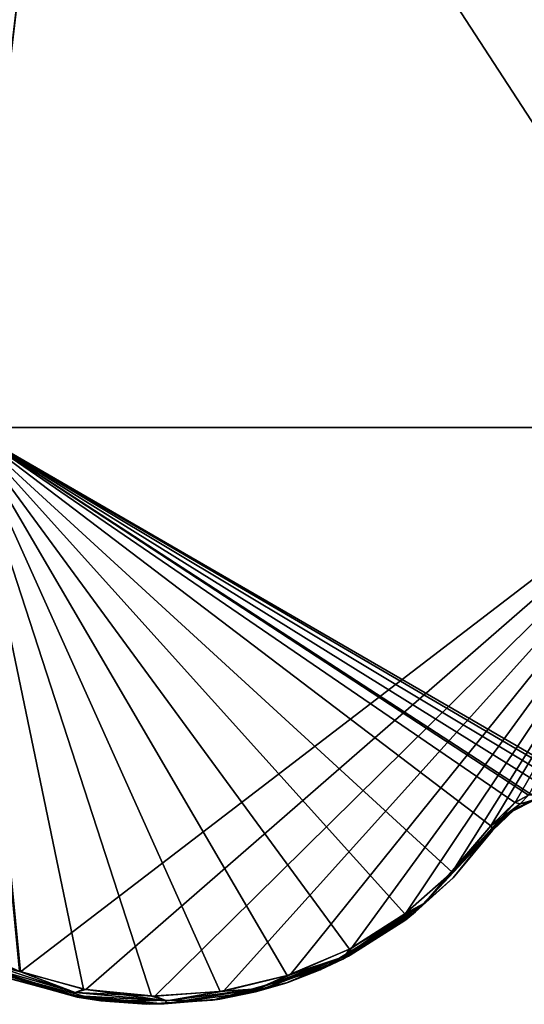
# Model space of a CAD drawing. Header units: millimetres. Extents: x -125 to 125, y -46 to 12.
# Tile 220 of 256: x 71.42 to 77.49, y -40.94 to -29.09. Entities that reach past the tile are written whole.
import ezdxf

# ---------------------------------------------------------------- set-up
doc = ezdxf.new("R2010")
doc.units = ezdxf.units.MM
doc.header["$LTSCALE"] = 26.699852
for name, color, linetype in [('126', 7, 'CONTINUOUS'), ('174', 7, 'CONTINUOUS'), ('182', 7, 'CONTINUOUS'), ('183', 7, 'CONTINUOUS'), ('214', 7, 'CONTINUOUS'), ('215', 7, 'CONTINUOUS'), ('238', 7, 'CONTINUOUS'), ('239', 7, 'CONTINUOUS')]:
    doc.layers.add(name, color=color, linetype=linetype)

msp = doc.modelspace()

# ---------------------------------------------------------------- linework, layer by layer
at = {"layer": '126', "linetype": 'CONTINUOUS'}
for points in [[(77.104, -38.846, 64.978), (76.181, -39.825, 64.978), (77.104, -38.846, 61.402), (77.104, -38.846, 64.978)], [(77.104, -38.846, 61.402), (76.181, -39.825, 64.978), (77.104, -38.846, 53.021), (77.104, -38.846, 61.402)], [(77.104, -38.846, 53.021), (76.181, -39.825, 64.978), (76.181, -39.825, 53.021), (77.104, -38.846, 53.021)], [(77.104, -38.846, 76.936), (76.181, -39.825, 76.936), (77.104, -38.846, 73.36), (77.104, -38.846, 76.936)], [(77.104, -38.846, 73.36), (76.181, -39.825, 76.936), (77.104, -38.846, 64.978), (77.104, -38.846, 73.36)], [(77.104, -38.846, 64.978), (76.181, -39.825, 76.936), (76.181, -39.825, 64.978), (77.104, -38.846, 64.978)], [(77.104, -38.846, 41.063), (76.181, -39.825, 41.063), (77.104, -38.846, 37.487), (77.104, -38.846, 41.063)], [(77.104, -38.846, 37.487), (76.181, -39.825, 41.063), (77.104, -38.846, 29.106), (77.104, -38.846, 37.487)], [(77.104, -38.846, 29.106), (76.181, -39.825, 41.063), (76.181, -39.825, 29.106), (77.104, -38.846, 29.106)], [(77.104, -38.846, 29.106), (76.181, -39.825, 29.106), (77.104, -38.846, 25.53), (77.104, -38.846, 29.106)], [(77.104, -38.846, 53.021), (76.181, -39.825, 53.021), (77.104, -38.846, 49.445), (77.104, -38.846, 53.021)], [(77.104, -38.846, 49.445), (76.181, -39.825, 53.021), (77.104, -38.846, 41.063), (77.104, -38.846, 49.445)], [(77.104, -38.846, 41.063), (76.181, -39.825, 53.021), (76.181, -39.825, 41.063), (77.104, -38.846, 41.063)], [(77.104, -38.846, -90.469), (76.181, -39.825, -90.469), (77.104, -38.846, -94.046), (77.104, -38.846, -90.469)], [(76.181, -39.825, -90.469), (77.104, -38.846, -90.469), (76.181, -39.825, -78.512), (76.181, -39.825, -90.469)], [(77.104, -38.846, -94.046), (76.181, -39.825, -90.469), (77.104, -38.846, -97.263), (77.104, -38.846, -94.046)], [(77.104, -38.846, -97.263), (76.181, -39.825, -90.469), (76.631, -39.414, -97.616), (77.104, -38.846, -97.263)], [(77.104, -38.846, 88.893), (76.631, -39.414, 97.616), (76.181, -39.825, 88.893), (77.104, -38.846, 88.893)], [(77.104, -38.846, 88.893), (76.181, -39.825, 88.893), (77.104, -38.846, 85.317), (77.104, -38.846, 88.893)], [(77.104, -38.846, 85.317), (76.181, -39.825, 88.893), (77.104, -38.846, 76.936), (77.104, -38.846, 85.317)], [(77.104, -38.846, 76.936), (76.181, -39.825, 88.893), (76.181, -39.825, 76.936), (77.104, -38.846, 76.936)], [(76.181, -39.825, -78.512), (77.104, -38.846, -90.469), (77.104, -38.846, -82.088), (76.181, -39.825, -78.512)], [(77.104, -38.846, -42.639), (76.181, -39.825, -42.639), (77.104, -38.846, -46.216), (77.104, -38.846, -42.639)], [(77.104, -38.846, -46.216), (76.181, -39.825, -42.639), (77.104, -38.846, -54.597), (77.104, -38.846, -46.216)], [(77.104, -38.846, -54.597), (76.181, -39.825, -42.639), (76.181, -39.825, -54.597), (77.104, -38.846, -54.597)], [(77.104, -38.846, -30.682), (76.181, -39.825, -30.682), (77.104, -38.846, -34.258), (77.104, -38.846, -30.682)], [(77.104, -38.846, -34.258), (76.181, -39.825, -30.682), (77.104, -38.846, -42.639), (77.104, -38.846, -34.258)], [(77.104, -38.846, -42.639), (76.181, -39.825, -30.682), (76.181, -39.825, -42.639), (77.104, -38.846, -42.639)], [(77.104, -38.846, -66.554), (76.181, -39.825, -66.554), (77.104, -38.846, -70.131), (77.104, -38.846, -66.554)], [(77.104, -38.846, -70.131), (76.181, -39.825, -66.554), (77.104, -38.846, -78.512), (77.104, -38.846, -70.131)], [(77.104, -38.846, -78.512), (76.181, -39.825, -66.554), (76.181, -39.825, -78.512), (77.104, -38.846, -78.512)], [(77.104, -38.846, -78.512), (76.181, -39.825, -78.512), (77.104, -38.846, -82.088), (77.104, -38.846, -78.512)], [(77.104, -38.846, -54.597), (76.181, -39.825, -54.597), (77.104, -38.846, -58.173), (77.104, -38.846, -54.597)], [(77.104, -38.846, -58.173), (76.181, -39.825, -54.597), (77.104, -38.846, -66.554), (77.104, -38.846, -58.173)], [(77.104, -38.846, -66.554), (76.181, -39.825, -54.597), (76.181, -39.825, -66.554), (77.104, -38.846, -66.554)], [(77.104, -38.846, 5.191), (76.181, -39.825, 5.191), (77.104, -38.846, 1.615), (77.104, -38.846, 5.191)], [(77.104, -38.846, 1.615), (76.181, -39.825, 5.191), (77.104, -38.846, -6.767), (77.104, -38.846, 1.615)], [(77.104, -38.846, -6.767), (76.181, -39.825, 5.191), (76.181, -39.825, -6.767), (77.104, -38.846, -6.767)], [(77.104, -38.846, 5.191), (76.181, -39.825, 17.148), (76.181, -39.825, 5.191), (77.104, -38.846, 5.191)], [(77.104, -38.846, 25.53), (76.181, -39.825, 29.106), (77.104, -38.846, 17.148), (77.104, -38.846, 25.53)], [(77.104, -38.846, 17.148), (76.181, -39.825, 29.106), (76.181, -39.825, 17.148), (77.104, -38.846, 17.148)], [(77.104, -38.846, 17.148), (76.181, -39.825, 17.148), (77.104, -38.846, 13.572), (77.104, -38.846, 17.148)], [(77.104, -38.846, 13.572), (76.181, -39.825, 17.148), (77.104, -38.846, 5.191), (77.104, -38.846, 13.572)], [(77.104, -38.846, -18.724), (76.181, -39.825, -18.724), (77.104, -38.846, -22.3), (77.104, -38.846, -18.724)], [(77.104, -38.846, -22.3), (76.181, -39.825, -18.724), (77.104, -38.846, -30.682), (77.104, -38.846, -22.3)], [(77.104, -38.846, -30.682), (76.181, -39.825, -18.724), (76.181, -39.825, -30.682), (77.104, -38.846, -30.682)], [(77.104, -38.846, -6.767), (76.181, -39.825, -6.767), (77.104, -38.846, -10.343), (77.104, -38.846, -6.767)], [(77.104, -38.846, -10.343), (76.181, -39.825, -6.767), (77.104, -38.846, -18.724), (77.104, -38.846, -10.343)], [(77.104, -38.846, -18.724), (76.181, -39.825, -6.767), (76.181, -39.825, -18.724), (77.104, -38.846, -18.724)], [(77.104, -38.846, 97.263), (76.631, -39.414, 97.616), (77.104, -38.846, 88.893), (77.104, -38.846, 97.263)], [(76.631, -39.414, 97.616), (76.051, -39.927, 98.048), (76.181, -39.825, 88.893), (76.631, -39.414, 97.616)], [(76.631, -39.414, -97.616), (76.181, -39.825, -90.469), (76.062, -39.919, -98.04), (76.631, -39.414, -97.616)], [(76.181, -39.825, 64.978), (75.031, -40.522, 64.978), (76.181, -39.825, 53.021), (76.181, -39.825, 64.978)], [(76.181, -39.825, 53.021), (75.031, -40.522, 64.978), (75.031, -40.522, 53.021), (76.181, -39.825, 53.021)], [(76.181, -39.825, 76.936), (75.031, -40.522, 76.936), (76.181, -39.825, 64.978), (76.181, -39.825, 76.936)], [(76.181, -39.825, 64.978), (75.031, -40.522, 76.936), (75.031, -40.522, 64.978), (76.181, -39.825, 64.978)], [(76.181, -39.825, 41.063), (75.031, -40.522, 41.063), (76.181, -39.825, 29.106), (76.181, -39.825, 41.063)], [(76.181, -39.825, 29.106), (75.031, -40.522, 41.063), (75.031, -40.522, 29.106), (76.181, -39.825, 29.106)], [(76.181, -39.825, 53.021), (75.031, -40.522, 53.021), (76.181, -39.825, 41.063), (76.181, -39.825, 53.021)], [(76.181, -39.825, 41.063), (75.031, -40.522, 53.021), (75.031, -40.522, 41.063), (76.181, -39.825, 41.063)], [(76.181, -39.825, -90.469), (75.031, -40.522, -90.469), (76.062, -39.919, -98.04), (76.181, -39.825, -90.469)], [(75.031, -40.522, -90.469), (76.181, -39.825, -90.469), (75.031, -40.522, -78.512), (75.031, -40.522, -90.469)], [(76.181, -39.825, -90.469), (76.181, -39.825, -78.512), (75.031, -40.522, -78.512), (76.181, -39.825, -90.469)], [(76.181, -39.825, 88.893), (75.305, -40.393, 98.6), (75.031, -40.522, 88.893), (76.181, -39.825, 88.893)], [(76.181, -39.825, 88.893), (75.031, -40.522, 88.893), (76.181, -39.825, 76.936), (76.181, -39.825, 88.893)], [(76.181, -39.825, 76.936), (75.031, -40.522, 88.893), (75.031, -40.522, 76.936), (76.181, -39.825, 76.936)], [(76.181, -39.825, 29.106), (75.031, -40.522, 29.106), (76.181, -39.825, 17.148), (76.181, -39.825, 29.106)], [(76.181, -39.825, -42.639), (75.031, -40.522, -42.639), (76.181, -39.825, -54.597), (76.181, -39.825, -42.639)], [(76.181, -39.825, -54.597), (75.031, -40.522, -42.639), (75.031, -40.522, -54.597), (76.181, -39.825, -54.597)], [(76.181, -39.825, -30.682), (75.031, -40.522, -30.682), (76.181, -39.825, -42.639), (76.181, -39.825, -30.682)], [(76.181, -39.825, -42.639), (75.031, -40.522, -30.682), (75.031, -40.522, -42.639), (76.181, -39.825, -42.639)], [(76.181, -39.825, -66.554), (75.031, -40.522, -66.554), (76.181, -39.825, -78.512), (76.181, -39.825, -66.554)], [(76.181, -39.825, -78.512), (75.031, -40.522, -66.554), (75.031, -40.522, -78.512), (76.181, -39.825, -78.512)], [(76.181, -39.825, -54.597), (75.031, -40.522, -54.597), (76.181, -39.825, -66.554), (76.181, -39.825, -54.597)], [(76.181, -39.825, -66.554), (75.031, -40.522, -54.597), (75.031, -40.522, -66.554), (76.181, -39.825, -66.554)], [(76.181, -39.825, 5.191), (75.031, -40.522, 17.148), (75.031, -40.522, 5.191), (76.181, -39.825, 5.191)], [(76.181, -39.825, 5.191), (75.031, -40.522, 5.191), (76.181, -39.825, -6.767), (76.181, -39.825, 5.191)], [(76.181, -39.825, 17.148), (75.031, -40.522, 29.106), (75.031, -40.522, 17.148), (76.181, -39.825, 17.148)], [(76.181, -39.825, 17.148), (75.031, -40.522, 17.148), (76.181, -39.825, 5.191), (76.181, -39.825, 17.148)], [(76.181, -39.825, -18.724), (75.031, -40.522, -18.724), (76.181, -39.825, -30.682), (76.181, -39.825, -18.724)], [(76.181, -39.825, -30.682), (75.031, -40.522, -18.724), (75.031, -40.522, -30.682), (76.181, -39.825, -30.682)], [(76.181, -39.825, -6.767), (75.031, -40.522, 5.191), (75.031, -40.522, -6.767), (76.181, -39.825, -6.767)], [(76.181, -39.825, -6.767), (75.031, -40.522, -6.767), (76.181, -39.825, -18.724), (76.181, -39.825, -6.767)], [(76.181, -39.825, -18.724), (75.031, -40.522, -6.767), (75.031, -40.522, -18.724), (76.181, -39.825, -18.724)], [(75.371, -40.359, 98.551), (75.305, -40.393, 98.6), (76.181, -39.825, 88.893), (75.371, -40.359, 98.551)], [(76.051, -39.927, 98.048), (75.371, -40.359, 98.551), (76.181, -39.825, 88.893), (76.051, -39.927, 98.048)], [(76.062, -39.919, -98.04), (75.031, -40.522, -90.469), (75.394, -40.347, -98.535), (76.062, -39.919, -98.04)], [(75.394, -40.347, -98.535), (75.031, -40.522, -90.469), (75.305, -40.393, -98.6), (75.394, -40.347, -98.535)], [(72.184, -40.863, 100.851), (71.315, -40.63, 101.461), (70.996, -40.501, 100.851), (72.184, -40.863, 100.851)], [(72.184, -40.863, 100.851), (70.996, -40.501, 100.851), (71.092, -40.542, 88.893), (72.184, -40.863, 100.851)], [(75.305, -40.393, 98.6), (74.607, -40.684, 99.112), (75.031, -40.522, 88.893), (75.305, -40.393, 98.6)], [(75.305, -40.393, -98.6), (75.031, -40.522, -90.469), (74.641, -40.673, -99.088), (75.305, -40.393, -98.6)], [(72.39, -40.894, 64.978), (71.092, -40.542, 76.936), (71.092, -40.542, 64.978), (72.39, -40.894, 64.978)], [(72.39, -40.894, 64.978), (71.092, -40.542, 64.978), (72.39, -40.894, 53.021), (72.39, -40.894, 64.978)], [(72.39, -40.894, 53.021), (71.092, -40.542, 64.978), (71.092, -40.542, 53.021), (72.39, -40.894, 53.021)], [(72.39, -40.894, 76.936), (71.092, -40.542, 88.893), (71.092, -40.542, 76.936), (72.39, -40.894, 76.936)], [(72.39, -40.894, 76.936), (71.092, -40.542, 76.936), (72.39, -40.894, 64.978), (72.39, -40.894, 76.936)], [(72.39, -40.894, 41.063), (71.092, -40.542, 41.063), (72.39, -40.894, 29.106), (72.39, -40.894, 41.063)], [(72.39, -40.894, 29.106), (71.092, -40.542, 41.063), (71.092, -40.542, 29.106), (72.39, -40.894, 29.106)], [(72.39, -40.894, 53.021), (71.092, -40.542, 53.021), (72.39, -40.894, 41.063), (72.39, -40.894, 53.021)], [(72.39, -40.894, 41.063), (71.092, -40.542, 53.021), (71.092, -40.542, 41.063), (72.39, -40.894, 41.063)], [(72.39, -40.894, 88.893), (71.092, -40.542, 88.893), (72.39, -40.894, 76.936), (72.39, -40.894, 88.893)], [(72.39, -40.894, -90.469), (71.092, -40.542, -90.469), (72.137, -40.855, -100.885), (72.39, -40.894, -90.469)], [(71.092, -40.542, -90.469), (72.39, -40.894, -90.469), (71.092, -40.542, -78.512), (71.092, -40.542, -90.469)], [(72.137, -40.855, -100.885), (71.092, -40.542, -90.469), (71.332, -40.636, -101.449), (72.137, -40.855, -100.885)], [(72.39, -40.894, -90.469), (72.39, -40.894, -78.512), (71.092, -40.542, -78.512), (72.39, -40.894, -90.469)], [(72.39, -40.894, 88.893), (72.184, -40.863, 100.851), (71.092, -40.542, 88.893), (72.39, -40.894, 88.893)], [(72.39, -40.894, -42.639), (71.092, -40.542, -30.682), (71.092, -40.542, -42.639), (72.39, -40.894, -42.639)], [(72.39, -40.894, -42.639), (71.092, -40.542, -42.639), (72.39, -40.894, -54.597), (72.39, -40.894, -42.639)], [(72.39, -40.894, -54.597), (71.092, -40.542, -42.639), (71.092, -40.542, -54.597), (72.39, -40.894, -54.597)], [(72.39, -40.894, -30.682), (71.092, -40.542, -18.724), (71.092, -40.542, -30.682), (72.39, -40.894, -30.682)], [(72.39, -40.894, -30.682), (71.092, -40.542, -30.682), (72.39, -40.894, -42.639), (72.39, -40.894, -30.682)], [(72.39, -40.894, -66.554), (71.092, -40.542, -66.554), (72.39, -40.894, -78.512), (72.39, -40.894, -66.554)], [(72.39, -40.894, -78.512), (71.092, -40.542, -66.554), (71.092, -40.542, -78.512), (72.39, -40.894, -78.512)], [(72.39, -40.894, -54.597), (71.092, -40.542, -54.597), (72.39, -40.894, -66.554), (72.39, -40.894, -54.597)], [(72.39, -40.894, -66.554), (71.092, -40.542, -54.597), (71.092, -40.542, -66.554), (72.39, -40.894, -66.554)], [(72.39, -40.894, -18.724), (71.092, -40.542, -18.724), (72.39, -40.894, -30.682), (72.39, -40.894, -18.724)], [(72.39, -40.894, 17.148), (71.092, -40.542, 17.148), (72.39, -40.894, 5.191), (72.39, -40.894, 17.148)], [(72.39, -40.894, 5.191), (71.092, -40.542, 17.148), (71.092, -40.542, 5.191), (72.39, -40.894, 5.191)], [(72.39, -40.894, 29.106), (71.092, -40.542, 29.106), (72.39, -40.894, 17.148), (72.39, -40.894, 29.106)], [(72.39, -40.894, 17.148), (71.092, -40.542, 29.106), (71.092, -40.542, 17.148), (72.39, -40.894, 17.148)], [(72.39, -40.894, -6.767), (71.092, -40.542, -6.767), (72.39, -40.894, -18.724), (72.39, -40.894, -6.767)], [(72.39, -40.894, -18.724), (71.092, -40.542, -6.767), (71.092, -40.542, -18.724), (72.39, -40.894, -18.724)], [(72.39, -40.894, 5.191), (71.092, -40.542, 5.191), (72.39, -40.894, -6.767), (72.39, -40.894, 5.191)], [(72.39, -40.894, -6.767), (71.092, -40.542, 5.191), (71.092, -40.542, -6.767), (72.39, -40.894, -6.767)], [(75.031, -40.522, 64.978), (73.736, -40.888, 64.978), (75.031, -40.522, 53.021), (75.031, -40.522, 64.978)], [(75.031, -40.522, 53.021), (73.736, -40.888, 64.978), (73.736, -40.888, 53.021), (75.031, -40.522, 53.021)], [(75.031, -40.522, 76.936), (73.736, -40.888, 76.936), (75.031, -40.522, 64.978), (75.031, -40.522, 76.936)], [(75.031, -40.522, 64.978), (73.736, -40.888, 76.936), (73.736, -40.888, 64.978), (75.031, -40.522, 64.978)], [(75.031, -40.522, 41.063), (73.736, -40.888, 41.063), (75.031, -40.522, 29.106), (75.031, -40.522, 41.063)], [(75.031, -40.522, 29.106), (73.736, -40.888, 41.063), (73.736, -40.888, 29.106), (75.031, -40.522, 29.106)], [(75.031, -40.522, 53.021), (73.736, -40.888, 53.021), (75.031, -40.522, 41.063), (75.031, -40.522, 53.021)], [(75.031, -40.522, 41.063), (73.736, -40.888, 53.021), (73.736, -40.888, 41.063), (75.031, -40.522, 41.063)], [(75.031, -40.522, -90.469), (75.031, -40.522, -78.512), (73.736, -40.888, -78.512), (75.031, -40.522, -90.469)], [(73.736, -40.888, -90.469), (75.031, -40.522, -90.469), (73.736, -40.888, -78.512), (73.736, -40.888, -90.469)], [(75.031, -40.522, -90.469), (73.736, -40.888, -90.469), (74.641, -40.673, -99.088), (75.031, -40.522, -90.469)], [(75.031, -40.522, 88.893), (73.736, -40.888, 88.893), (75.031, -40.522, 76.936), (75.031, -40.522, 88.893)], [(75.031, -40.522, 76.936), (73.736, -40.888, 88.893), (73.736, -40.888, 76.936), (75.031, -40.522, 76.936)], [(75.031, -40.522, 88.893), (73.786, -40.88, 99.709), (73.736, -40.888, 88.893), (75.031, -40.522, 88.893)], [(75.031, -40.522, -42.639), (73.736, -40.888, -42.639), (75.031, -40.522, -54.597), (75.031, -40.522, -42.639)], [(75.031, -40.522, -54.597), (73.736, -40.888, -42.639), (73.736, -40.888, -54.597), (75.031, -40.522, -54.597)], [(75.031, -40.522, -30.682), (73.736, -40.888, -30.682), (75.031, -40.522, -42.639), (75.031, -40.522, -30.682)], [(75.031, -40.522, -42.639), (73.736, -40.888, -30.682), (73.736, -40.888, -42.639), (75.031, -40.522, -42.639)], [(75.031, -40.522, -66.554), (73.736, -40.888, -66.554), (75.031, -40.522, -78.512), (75.031, -40.522, -66.554)], [(75.031, -40.522, -78.512), (73.736, -40.888, -66.554), (73.736, -40.888, -78.512), (75.031, -40.522, -78.512)], [(75.031, -40.522, -54.597), (73.736, -40.888, -54.597), (75.031, -40.522, -66.554), (75.031, -40.522, -54.597)], [(75.031, -40.522, -66.554), (73.736, -40.888, -54.597), (73.736, -40.888, -66.554), (75.031, -40.522, -66.554)], [(75.031, -40.522, 17.148), (73.736, -40.888, 17.148), (75.031, -40.522, 5.191), (75.031, -40.522, 17.148)], [(75.031, -40.522, 5.191), (73.736, -40.888, 17.148), (73.736, -40.888, 5.191), (75.031, -40.522, 5.191)], [(75.031, -40.522, 5.191), (73.736, -40.888, 5.191), (75.031, -40.522, -6.767), (75.031, -40.522, 5.191)], [(75.031, -40.522, 29.106), (73.736, -40.888, 29.106), (75.031, -40.522, 17.148), (75.031, -40.522, 29.106)], [(75.031, -40.522, 17.148), (73.736, -40.888, 29.106), (73.736, -40.888, 17.148), (75.031, -40.522, 17.148)], [(75.031, -40.522, -18.724), (73.736, -40.888, -6.767), (73.736, -40.888, -18.724), (75.031, -40.522, -18.724)], [(75.031, -40.522, -18.724), (73.736, -40.888, -18.724), (75.031, -40.522, -30.682), (75.031, -40.522, -18.724)], [(75.031, -40.522, -30.682), (73.736, -40.888, -18.724), (73.736, -40.888, -30.682), (75.031, -40.522, -30.682)], [(75.031, -40.522, -6.767), (73.736, -40.888, 5.191), (73.736, -40.888, -6.767), (75.031, -40.522, -6.767)], [(75.031, -40.522, -6.767), (73.736, -40.888, -6.767), (75.031, -40.522, -18.724), (75.031, -40.522, -6.767)], [(74.607, -40.684, 99.112), (73.786, -40.88, 99.709), (75.031, -40.522, 88.893), (74.607, -40.684, 99.112)], [(72.107, -40.849, 100.906), (71.315, -40.63, 101.461), (72.184, -40.863, 100.851), (72.107, -40.849, 100.906)], [(74.641, -40.673, -99.088), (73.736, -40.888, -90.469), (73.826, -40.874, -99.68), (74.641, -40.673, -99.088)], [(72.98, -40.936, -100.287), (72.39, -40.894, -90.469), (72.137, -40.855, -100.885), (72.98, -40.936, -100.287)], [(72.941, -40.936, 100.315), (72.184, -40.863, 100.851), (72.39, -40.894, 88.893), (72.941, -40.936, 100.315)], [(73.736, -40.888, 64.978), (72.39, -40.894, 64.978), (73.736, -40.888, 53.021), (73.736, -40.888, 64.978)], [(73.736, -40.888, 53.021), (72.39, -40.894, 64.978), (72.39, -40.894, 53.021), (73.736, -40.888, 53.021)], [(73.736, -40.888, 76.936), (72.39, -40.894, 88.893), (72.39, -40.894, 76.936), (73.736, -40.888, 76.936)], [(73.736, -40.888, 76.936), (72.39, -40.894, 76.936), (73.736, -40.888, 64.978), (73.736, -40.888, 76.936)], [(73.736, -40.888, 64.978), (72.39, -40.894, 76.936), (72.39, -40.894, 64.978), (73.736, -40.888, 64.978)], [(73.736, -40.888, 41.063), (72.39, -40.894, 41.063), (73.736, -40.888, 29.106), (73.736, -40.888, 41.063)], [(73.736, -40.888, 29.106), (72.39, -40.894, 41.063), (72.39, -40.894, 29.106), (73.736, -40.888, 29.106)], [(73.736, -40.888, 53.021), (72.39, -40.894, 53.021), (73.736, -40.888, 41.063), (73.736, -40.888, 53.021)], [(73.736, -40.888, 41.063), (72.39, -40.894, 53.021), (72.39, -40.894, 41.063), (73.736, -40.888, 41.063)], [(73.736, -40.888, -90.469), (73.736, -40.888, -78.512), (72.39, -40.894, -78.512), (73.736, -40.888, -90.469)], [(73.736, -40.888, -90.469), (72.39, -40.894, -90.469), (72.98, -40.936, -100.287), (73.736, -40.888, -90.469)], [(72.39, -40.894, -90.469), (73.736, -40.888, -90.469), (72.39, -40.894, -78.512), (72.39, -40.894, -90.469)], [(73.736, -40.888, 88.893), (72.39, -40.894, 88.893), (73.736, -40.888, 76.936), (73.736, -40.888, 88.893)], [(73.736, -40.888, 88.893), (72.941, -40.936, 100.315), (72.39, -40.894, 88.893), (73.736, -40.888, 88.893)], [(73.736, -40.888, -42.639), (72.39, -40.894, -42.639), (73.736, -40.888, -54.597), (73.736, -40.888, -42.639)], [(73.736, -40.888, -54.597), (72.39, -40.894, -42.639), (72.39, -40.894, -54.597), (73.736, -40.888, -54.597)], [(73.736, -40.888, -30.682), (72.39, -40.894, -18.724), (72.39, -40.894, -30.682), (73.736, -40.888, -30.682)], [(73.736, -40.888, -30.682), (72.39, -40.894, -30.682), (73.736, -40.888, -42.639), (73.736, -40.888, -30.682)], [(73.736, -40.888, -42.639), (72.39, -40.894, -30.682), (72.39, -40.894, -42.639), (73.736, -40.888, -42.639)], [(73.736, -40.888, -66.554), (72.39, -40.894, -66.554), (73.736, -40.888, -78.512), (73.736, -40.888, -66.554)], [(73.736, -40.888, -78.512), (72.39, -40.894, -66.554), (72.39, -40.894, -78.512), (73.736, -40.888, -78.512)], [(73.736, -40.888, -54.597), (72.39, -40.894, -54.597), (73.736, -40.888, -66.554), (73.736, -40.888, -54.597)], [(73.736, -40.888, -66.554), (72.39, -40.894, -54.597), (72.39, -40.894, -66.554), (73.736, -40.888, -66.554)], [(73.736, -40.888, 17.148), (72.39, -40.894, 17.148), (73.736, -40.888, 5.191), (73.736, -40.888, 17.148)], [(73.736, -40.888, 5.191), (72.39, -40.894, 17.148), (72.39, -40.894, 5.191), (73.736, -40.888, 5.191)], [(73.736, -40.888, 29.106), (72.39, -40.894, 29.106), (73.736, -40.888, 17.148), (73.736, -40.888, 29.106)], [(73.736, -40.888, 17.148), (72.39, -40.894, 29.106), (72.39, -40.894, 17.148), (73.736, -40.888, 17.148)], [(73.736, -40.888, -18.724), (72.39, -40.894, -6.767), (72.39, -40.894, -18.724), (73.736, -40.888, -18.724)], [(73.736, -40.888, -18.724), (72.39, -40.894, -18.724), (73.736, -40.888, -30.682), (73.736, -40.888, -18.724)], [(73.736, -40.888, -6.767), (72.39, -40.894, -6.767), (73.736, -40.888, -18.724), (73.736, -40.888, -6.767)], [(73.736, -40.888, 5.191), (72.39, -40.894, 5.191), (73.736, -40.888, -6.767), (73.736, -40.888, 5.191)], [(73.736, -40.888, -6.767), (72.39, -40.894, 5.191), (72.39, -40.894, -6.767), (73.736, -40.888, -6.767)], [(73.786, -40.88, 99.709), (72.941, -40.936, 100.315), (73.736, -40.888, 88.893), (73.786, -40.88, 99.709)], [(73.826, -40.874, -99.68), (73.736, -40.888, -90.469), (72.98, -40.936, -100.287), (73.826, -40.874, -99.68)]]:
    msp.add_3dface(points, dxfattribs=at)
at = {"layer": '174', "linetype": 'CONTINUOUS'}
for points in [[(77.614, -38.475, 49.445), (77.329, -38.619, 61.402), (77.329, -38.619, 49.445), (77.614, -38.475, 49.445)], [(77.614, -38.475, 25.53), (77.329, -38.619, 25.53), (77.614, -38.475, 13.572), (77.614, -38.475, 25.53)], [(77.614, -38.475, 37.487), (77.329, -38.619, 37.487), (77.614, -38.475, 25.53), (77.614, -38.475, 37.487)], [(77.614, -38.475, 25.53), (77.329, -38.619, 37.487), (77.329, -38.619, 25.53), (77.614, -38.475, 25.53)], [(77.614, -38.475, 49.445), (77.329, -38.619, 49.445), (77.614, -38.475, 37.487), (77.614, -38.475, 49.445)], [(77.614, -38.475, 37.487), (77.329, -38.619, 49.445), (77.329, -38.619, 37.487), (77.614, -38.475, 37.487)], [(77.614, -38.475, -10.343), (77.329, -38.619, -10.343), (77.614, -38.475, -22.3), (77.614, -38.475, -10.343)], [(77.614, -38.475, -10.343), (77.329, -38.619, 1.615), (77.329, -38.619, -10.343), (77.614, -38.475, -10.343)], [(77.614, -38.475, -34.258), (77.329, -38.619, -22.3), (77.329, -38.619, -34.258), (77.614, -38.475, -34.258)], [(77.614, -38.475, -22.3), (77.329, -38.619, -22.3), (77.614, -38.475, -34.258), (77.614, -38.475, -22.3)], [(77.614, -38.475, -22.3), (77.329, -38.619, -10.343), (77.329, -38.619, -22.3), (77.614, -38.475, -22.3)], [(77.614, -38.475, 1.615), (77.329, -38.619, 1.615), (77.614, -38.475, -10.343), (77.614, -38.475, 1.615)], [(77.614, -38.475, 13.572), (77.329, -38.619, 25.53), (77.329, -38.619, 13.572), (77.614, -38.475, 13.572)], [(77.614, -38.475, 1.615), (77.329, -38.619, 13.572), (77.329, -38.619, 1.615), (77.614, -38.475, 1.615)], [(77.614, -38.475, 13.572), (77.329, -38.619, 13.572), (77.614, -38.475, 1.615), (77.614, -38.475, 13.572)], [(77.614, -38.475, 85.317), (77.329, -38.619, 85.317), (77.614, -38.475, 73.36), (77.614, -38.475, 85.317)], [(77.614, -38.475, 61.402), (77.329, -38.619, 73.36), (77.329, -38.619, 61.402), (77.614, -38.475, 61.402)], [(77.614, -38.475, 73.36), (77.329, -38.619, 73.36), (77.614, -38.475, 61.402), (77.614, -38.475, 73.36)], [(77.614, -38.475, -82.088), (77.329, -38.619, -70.131), (77.329, -38.619, -82.088), (77.614, -38.475, -82.088)], [(77.614, -38.475, 73.36), (77.329, -38.619, 85.317), (77.329, -38.619, 73.36), (77.614, -38.475, 73.36)], [(77.614, -38.475, -46.216), (77.329, -38.619, -46.216), (77.614, -38.475, -58.173), (77.614, -38.475, -46.216)], [(77.614, -38.475, 85.317), (77.369, -38.592, 97.038), (77.329, -38.619, 85.317), (77.614, -38.475, 85.317)], [(77.614, -38.475, -94.046), (77.614, -38.475, -82.088), (77.329, -38.619, -82.088), (77.614, -38.475, -94.046)], [(77.329, -38.619, -94.046), (77.614, -38.475, -94.046), (77.329, -38.619, -82.088), (77.329, -38.619, -94.046)], [(77.614, -38.475, -94.046), (77.329, -38.619, -94.046), (77.548, -38.499, -96.883), (77.614, -38.475, -94.046)], [(77.614, -38.475, -58.173), (77.329, -38.619, -58.173), (77.614, -38.475, -70.131), (77.614, -38.475, -58.173)], [(77.614, -38.475, -34.258), (77.329, -38.619, -34.258), (77.614, -38.475, -46.216), (77.614, -38.475, -34.258)], [(77.614, -38.475, -46.216), (77.329, -38.619, -34.258), (77.329, -38.619, -46.216), (77.614, -38.475, -46.216)], [(77.614, -38.475, 61.402), (77.329, -38.619, 61.402), (77.614, -38.475, 49.445), (77.614, -38.475, 61.402)], [(77.614, -38.475, -70.131), (77.329, -38.619, -70.131), (77.614, -38.475, -82.088), (77.614, -38.475, -70.131)], [(77.614, -38.475, -70.131), (77.329, -38.619, -58.173), (77.329, -38.619, -70.131), (77.614, -38.475, -70.131)], [(77.614, -38.475, -58.173), (77.329, -38.619, -46.216), (77.329, -38.619, -58.173), (77.614, -38.475, -58.173)], [(77.541, -38.501, 96.889), (77.369, -38.592, 97.038), (77.614, -38.475, 85.317), (77.541, -38.501, 96.889)], [(77.329, -38.619, -94.046), (77.104, -38.846, -94.046), (77.371, -38.59, -97.036), (77.329, -38.619, -94.046)], [(77.104, -38.846, -94.046), (77.104, -38.846, -97.263), (77.371, -38.59, -97.036), (77.104, -38.846, -94.046)], [(77.369, -38.592, 97.038), (77.104, -38.846, 97.263), (77.329, -38.619, 85.317), (77.369, -38.592, 97.038)], [(77.548, -38.499, -96.883), (77.329, -38.619, -94.046), (77.371, -38.59, -97.036), (77.548, -38.499, -96.883)], [(77.104, -38.846, -82.088), (77.104, -38.846, -90.469), (77.329, -38.619, -94.046), (77.104, -38.846, -82.088)], [(77.104, -38.846, -90.469), (77.104, -38.846, -94.046), (77.329, -38.619, -94.046), (77.104, -38.846, -90.469)], [(77.104, -38.846, 64.978), (77.104, -38.846, 61.402), (77.329, -38.619, 61.402), (77.104, -38.846, 64.978)], [(77.104, -38.846, 61.402), (77.104, -38.846, 53.021), (77.329, -38.619, 49.445), (77.104, -38.846, 61.402)], [(77.329, -38.619, 61.402), (77.104, -38.846, 61.402), (77.329, -38.619, 49.445), (77.329, -38.619, 61.402)], [(77.104, -38.846, 53.021), (77.104, -38.846, 49.445), (77.329, -38.619, 49.445), (77.104, -38.846, 53.021)], [(77.104, -38.846, 49.445), (77.104, -38.846, 41.063), (77.329, -38.619, 37.487), (77.104, -38.846, 49.445)], [(77.329, -38.619, 49.445), (77.104, -38.846, 49.445), (77.329, -38.619, 37.487), (77.329, -38.619, 49.445)], [(77.104, -38.846, 41.063), (77.104, -38.846, 37.487), (77.329, -38.619, 37.487), (77.104, -38.846, 41.063)], [(77.104, -38.846, 37.487), (77.104, -38.846, 29.106), (77.329, -38.619, 25.53), (77.104, -38.846, 37.487)], [(77.329, -38.619, 37.487), (77.104, -38.846, 37.487), (77.329, -38.619, 25.53), (77.329, -38.619, 37.487)], [(77.104, -38.846, -82.088), (77.329, -38.619, -94.046), (77.329, -38.619, -82.088), (77.104, -38.846, -82.088)], [(77.104, -38.846, -18.724), (77.104, -38.846, -22.3), (77.329, -38.619, -22.3), (77.104, -38.846, -18.724)], [(77.104, -38.846, -22.3), (77.104, -38.846, -30.682), (77.329, -38.619, -34.258), (77.104, -38.846, -22.3)], [(77.104, -38.846, 97.263), (77.104, -38.846, 88.893), (77.329, -38.619, 85.317), (77.104, -38.846, 97.263)], [(77.104, -38.846, 88.893), (77.104, -38.846, 85.317), (77.329, -38.619, 85.317), (77.104, -38.846, 88.893)], [(77.104, -38.846, 85.317), (77.104, -38.846, 76.936), (77.329, -38.619, 73.36), (77.104, -38.846, 85.317)], [(77.329, -38.619, 85.317), (77.104, -38.846, 85.317), (77.329, -38.619, 73.36), (77.329, -38.619, 85.317)], [(77.104, -38.846, 76.936), (77.104, -38.846, 73.36), (77.329, -38.619, 73.36), (77.104, -38.846, 76.936)], [(77.104, -38.846, 73.36), (77.104, -38.846, 64.978), (77.329, -38.619, 61.402), (77.104, -38.846, 73.36)], [(77.329, -38.619, 73.36), (77.104, -38.846, 73.36), (77.329, -38.619, 61.402), (77.329, -38.619, 73.36)], [(77.104, -38.846, 29.106), (77.104, -38.846, 25.53), (77.329, -38.619, 25.53), (77.104, -38.846, 29.106)], [(77.104, -38.846, 25.53), (77.104, -38.846, 17.148), (77.329, -38.619, 13.572), (77.104, -38.846, 25.53)], [(77.329, -38.619, -34.258), (77.104, -38.846, -34.258), (77.329, -38.619, -46.216), (77.329, -38.619, -34.258)], [(77.104, -38.846, -34.258), (77.104, -38.846, -42.639), (77.329, -38.619, -46.216), (77.104, -38.846, -34.258)], [(77.329, -38.619, 25.53), (77.104, -38.846, 25.53), (77.329, -38.619, 13.572), (77.329, -38.619, 25.53)], [(77.104, -38.846, -30.682), (77.104, -38.846, -34.258), (77.329, -38.619, -34.258), (77.104, -38.846, -30.682)], [(77.104, -38.846, 17.148), (77.104, -38.846, 13.572), (77.329, -38.619, 13.572), (77.104, -38.846, 17.148)], [(77.104, -38.846, 13.572), (77.104, -38.846, 5.191), (77.329, -38.619, 1.615), (77.104, -38.846, 13.572)], [(77.329, -38.619, 13.572), (77.104, -38.846, 13.572), (77.329, -38.619, 1.615), (77.329, -38.619, 13.572)], [(77.104, -38.846, 5.191), (77.104, -38.846, 1.615), (77.329, -38.619, 1.615), (77.104, -38.846, 5.191)], [(77.329, -38.619, -22.3), (77.104, -38.846, -22.3), (77.329, -38.619, -34.258), (77.329, -38.619, -22.3)], [(77.104, -38.846, -78.512), (77.104, -38.846, -82.088), (77.329, -38.619, -82.088), (77.104, -38.846, -78.512)], [(77.329, -38.619, -70.131), (77.104, -38.846, -70.131), (77.329, -38.619, -82.088), (77.329, -38.619, -70.131)], [(77.104, -38.846, -70.131), (77.104, -38.846, -78.512), (77.329, -38.619, -82.088), (77.104, -38.846, -70.131)], [(77.104, -38.846, -66.554), (77.104, -38.846, -70.131), (77.329, -38.619, -70.131), (77.104, -38.846, -66.554)], [(77.329, -38.619, -58.173), (77.104, -38.846, -58.173), (77.329, -38.619, -70.131), (77.329, -38.619, -58.173)], [(77.104, -38.846, -58.173), (77.104, -38.846, -66.554), (77.329, -38.619, -70.131), (77.104, -38.846, -58.173)], [(77.104, -38.846, -54.597), (77.104, -38.846, -58.173), (77.329, -38.619, -58.173), (77.104, -38.846, -54.597)], [(77.329, -38.619, -46.216), (77.104, -38.846, -46.216), (77.329, -38.619, -58.173), (77.329, -38.619, -46.216)], [(77.104, -38.846, -46.216), (77.104, -38.846, -54.597), (77.329, -38.619, -58.173), (77.104, -38.846, -46.216)], [(77.104, -38.846, -42.639), (77.104, -38.846, -46.216), (77.329, -38.619, -46.216), (77.104, -38.846, -42.639)], [(77.104, -38.846, 1.615), (77.104, -38.846, -6.767), (77.329, -38.619, -10.343), (77.104, -38.846, 1.615)], [(77.329, -38.619, -10.343), (77.104, -38.846, -10.343), (77.329, -38.619, -22.3), (77.329, -38.619, -10.343)], [(77.104, -38.846, -10.343), (77.104, -38.846, -18.724), (77.329, -38.619, -22.3), (77.104, -38.846, -10.343)], [(77.104, -38.846, -6.767), (77.104, -38.846, -10.343), (77.329, -38.619, -10.343), (77.104, -38.846, -6.767)], [(77.329, -38.619, 1.615), (77.104, -38.846, 1.615), (77.329, -38.619, -10.343), (77.329, -38.619, 1.615)]]:
    msp.add_3dface(points, dxfattribs=at)
at = {"layer": '182', "color": 7, "linetype": 'CONTINUOUS'}
for points in [[(72.193, -22.043, -101.381), (70.779, -33.999, -102.12), (62.23, -22.043, -107.785), (72.193, -22.043, -101.381)], [(79.979, -33.999, -95.087), (70.779, -33.999, -102.12), (72.193, -22.043, -101.381), (79.979, -33.999, -95.087)], [(81.503, -22.043, -94.06), (79.979, -33.999, -95.087), (72.193, -22.043, -101.381), (81.503, -22.043, -94.06)], [(70.697, -40.211, -102.045), (70.779, -33.999, -102.12), (71.423, -40.544, -101.531), (70.697, -40.211, -102.045)], [(70.779, -33.999, -102.12), (79.979, -33.999, -95.087), (71.423, -40.544, -101.531), (70.779, -33.999, -102.12)], [(71.423, -40.544, -101.531), (79.979, -33.999, -95.087), (72.213, -40.758, -100.966), (71.423, -40.544, -101.531)], [(72.213, -40.758, -100.966), (79.979, -33.999, -95.087), (73.04, -40.838, -100.368), (72.213, -40.758, -100.966)], [(73.04, -40.838, -100.368), (79.979, -33.999, -95.087), (73.869, -40.777, -99.76), (73.04, -40.838, -100.368)], [(73.869, -40.777, -99.76), (79.979, -33.999, -95.087), (74.669, -40.58, -99.168), (73.869, -40.777, -99.76)], [(74.669, -40.58, -99.168), (79.979, -33.999, -95.087), (75.407, -40.26, -98.614), (74.669, -40.58, -99.168)], [(75.407, -40.26, -98.614), (79.979, -33.999, -95.087), (76.063, -39.841, -98.119), (75.407, -40.26, -98.614)], [(76.063, -39.841, -98.119), (79.979, -33.999, -95.087), (76.621, -39.346, -97.695), (76.063, -39.841, -98.119)], [(76.621, -39.346, -97.695), (79.979, -33.999, -95.087), (77.085, -38.79, -97.341), (76.621, -39.346, -97.695)], [(77.085, -38.79, -97.341), (79.979, -33.999, -95.087), (77.379, -38.508, -97.114), (77.085, -38.79, -97.341)], [(77.379, -38.508, -97.114), (79.979, -33.999, -95.087), (77.539, -38.422, -96.988), (77.379, -38.508, -97.114)]]:
    msp.add_3dface(points, dxfattribs=at)
at = {"layer": '183', "color": 7, "linetype": 'CONTINUOUS'}
for points in [[(62.23, -22.043, 107.785), (70.776, -33.999, 102.122), (72.193, -22.043, 101.381), (62.23, -22.043, 107.785)], [(70.776, -33.999, 102.122), (79.977, -33.999, 95.089), (72.193, -22.043, 101.381), (70.776, -33.999, 102.122)], [(72.193, -22.043, 101.381), (79.977, -33.999, 95.089), (81.503, -22.043, 94.06), (72.193, -22.043, 101.381)], [(74.636, -40.591, 99.192), (70.776, -33.999, 102.122), (73.83, -40.783, 99.789), (74.636, -40.591, 99.192)], [(75.385, -40.272, 98.631), (70.776, -33.999, 102.122), (74.636, -40.591, 99.192), (75.385, -40.272, 98.631)], [(76.052, -39.849, 98.127), (70.776, -33.999, 102.122), (75.385, -40.272, 98.631), (76.052, -39.849, 98.127)], [(76.62, -39.346, 97.695), (70.776, -33.999, 102.122), (76.052, -39.849, 98.127), (76.62, -39.346, 97.695)], [(77.085, -38.79, 97.341), (70.776, -33.999, 102.122), (76.62, -39.346, 97.695), (77.085, -38.79, 97.341)], [(77.376, -38.51, 97.116), (70.776, -33.999, 102.122), (77.085, -38.79, 97.341), (77.376, -38.51, 97.116)], [(77.539, -38.422, 96.988), (70.776, -33.999, 102.122), (77.376, -38.51, 97.116), (77.539, -38.422, 96.988)], [(77.566, -38.41, 96.967), (70.776, -33.999, 102.122), (77.539, -38.422, 96.988), (77.566, -38.41, 96.967)], [(77.781, -38.348, 96.796), (70.776, -33.999, 102.122), (77.566, -38.41, 96.967), (77.781, -38.348, 96.796)], [(78.011, -38.33, 96.611), (70.776, -33.999, 102.122), (77.781, -38.348, 96.796), (78.011, -38.33, 96.611)], [(78.243, -38.361, 96.423), (70.776, -33.999, 102.122), (78.011, -38.33, 96.611), (78.243, -38.361, 96.423)], [(78.459, -38.439, 96.245), (70.776, -33.999, 102.122), (78.243, -38.361, 96.423), (78.459, -38.439, 96.245)], [(79.977, -33.999, 95.089), (70.776, -33.999, 102.122), (78.459, -38.439, 96.245), (79.977, -33.999, 95.089)], [(73.83, -40.783, 99.789), (70.776, -33.999, 102.122), (73.002, -40.837, 100.395), (73.83, -40.783, 99.789)], [(72.184, -40.753, 100.987), (70.776, -33.999, 102.122), (71.407, -40.538, 101.543), (72.184, -40.753, 100.987)], [(73.002, -40.837, 100.395), (70.776, -33.999, 102.122), (72.184, -40.753, 100.987), (73.002, -40.837, 100.395)]]:
    msp.add_3dface(points, dxfattribs=at)
at = {"layer": '214', "linetype": 'CONTINUOUS'}
for points in [[(76.286, -39.721, 97.923), (77.104, -38.846, 97.263), (77.107, -38.829, 97.298), (76.286, -39.721, 97.923)], [(76.62, -39.346, 97.695), (76.286, -39.721, 97.923), (77.107, -38.829, 97.298), (76.62, -39.346, 97.695)], [(76.631, -39.414, 97.616), (77.104, -38.846, 97.263), (76.286, -39.721, 97.923), (76.631, -39.414, 97.616)], [(77.085, -38.79, 97.341), (76.62, -39.346, 97.695), (77.102, -38.814, 97.318), (77.085, -38.79, 97.341)], [(77.102, -38.814, 97.318), (76.62, -39.346, 97.695), (77.105, -38.822, 97.308), (77.102, -38.814, 97.318)], [(76.62, -39.346, 97.695), (77.107, -38.829, 97.298), (77.105, -38.822, 97.308), (76.62, -39.346, 97.695)], [(76.051, -39.927, 98.048), (76.631, -39.414, 97.616), (76.286, -39.721, 97.923), (76.051, -39.927, 98.048)], [(76.62, -39.346, 97.695), (76.052, -39.849, 98.127), (76.286, -39.721, 97.923), (76.62, -39.346, 97.695)], [(75.325, -40.361, 98.65), (76.051, -39.927, 98.048), (76.286, -39.721, 97.923), (75.325, -40.361, 98.65)], [(75.385, -40.272, 98.631), (75.325, -40.361, 98.65), (76.286, -39.721, 97.923), (75.385, -40.272, 98.631)], [(76.052, -39.849, 98.127), (75.385, -40.272, 98.631), (76.286, -39.721, 97.923), (76.052, -39.849, 98.127)], [(75.371, -40.359, 98.551), (76.051, -39.927, 98.048), (75.325, -40.361, 98.65), (75.371, -40.359, 98.551)], [(74.253, -40.786, 99.386), (75.305, -40.393, 98.6), (75.325, -40.361, 98.65), (74.253, -40.786, 99.386)], [(74.278, -40.751, 99.432), (74.253, -40.786, 99.386), (75.325, -40.361, 98.65), (74.278, -40.751, 99.432)], [(74.636, -40.591, 99.192), (74.278, -40.751, 99.432), (75.325, -40.361, 98.65), (74.636, -40.591, 99.192)], [(75.385, -40.272, 98.631), (74.636, -40.591, 99.192), (75.325, -40.361, 98.65), (75.385, -40.272, 98.631)], [(75.305, -40.393, 98.6), (75.371, -40.359, 98.551), (75.325, -40.361, 98.65), (75.305, -40.393, 98.6)], [(71.011, -40.442, 101.798), (70.971, -40.475, 101.762), (72.084, -40.795, 101.033), (71.011, -40.442, 101.798)], [(71.315, -40.63, 101.461), (72.049, -40.83, 100.994), (70.971, -40.475, 101.762), (71.315, -40.63, 101.461)], [(70.971, -40.475, 101.762), (72.049, -40.83, 100.994), (72.084, -40.795, 101.033), (70.971, -40.475, 101.762)], [(71.407, -40.538, 101.543), (71.011, -40.442, 101.798), (72.084, -40.795, 101.033), (71.407, -40.538, 101.543)], [(74.607, -40.684, 99.112), (75.305, -40.393, 98.6), (74.253, -40.786, 99.386), (74.607, -40.684, 99.112)], [(72.184, -40.753, 100.987), (71.407, -40.538, 101.543), (72.084, -40.795, 101.033), (72.184, -40.753, 100.987)], [(74.636, -40.591, 99.192), (73.83, -40.783, 99.789), (74.278, -40.751, 99.432), (74.636, -40.591, 99.192)], [(71.315, -40.63, 101.461), (72.107, -40.849, 100.906), (72.049, -40.83, 100.994), (71.315, -40.63, 101.461)], [(73.786, -40.88, 99.709), (74.607, -40.684, 99.112), (74.253, -40.786, 99.386), (73.786, -40.88, 99.709)], [(72.084, -40.795, 101.033), (72.049, -40.83, 100.994), (73.186, -40.896, 100.236), (72.084, -40.795, 101.033)], [(72.107, -40.849, 100.906), (72.184, -40.863, 100.851), (72.049, -40.83, 100.994), (72.107, -40.849, 100.906)], [(72.184, -40.863, 100.851), (72.941, -40.936, 100.315), (72.049, -40.83, 100.994), (72.184, -40.863, 100.851)], [(72.941, -40.936, 100.315), (73.156, -40.932, 100.193), (72.049, -40.83, 100.994), (72.941, -40.936, 100.315)], [(72.049, -40.83, 100.994), (73.156, -40.932, 100.193), (73.186, -40.896, 100.236), (72.049, -40.83, 100.994)], [(72.184, -40.753, 100.987), (72.084, -40.795, 101.033), (73.186, -40.896, 100.236), (72.184, -40.753, 100.987)], [(73.002, -40.837, 100.395), (72.184, -40.753, 100.987), (73.186, -40.896, 100.236), (73.002, -40.837, 100.395)], [(73.83, -40.783, 99.789), (73.002, -40.837, 100.395), (73.186, -40.896, 100.236), (73.83, -40.783, 99.789)], [(73.156, -40.932, 100.193), (74.253, -40.786, 99.386), (74.278, -40.751, 99.432), (73.156, -40.932, 100.193)], [(73.186, -40.896, 100.236), (73.156, -40.932, 100.193), (74.278, -40.751, 99.432), (73.186, -40.896, 100.236)], [(73.786, -40.88, 99.709), (74.253, -40.786, 99.386), (73.156, -40.932, 100.193), (73.786, -40.88, 99.709)], [(73.83, -40.783, 99.789), (73.186, -40.896, 100.236), (74.278, -40.751, 99.432), (73.83, -40.783, 99.789)], [(72.941, -40.936, 100.315), (73.786, -40.88, 99.709), (73.156, -40.932, 100.193), (72.941, -40.936, 100.315)]]:
    msp.add_3dface(points, dxfattribs=at)
at = {"layer": '215', "linetype": 'CONTINUOUS'}
for points in [[(77.539, -38.422, 96.988), (77.376, -38.51, 97.116), (77.439, -38.526, 97.044), (77.539, -38.422, 96.988)], [(77.539, -38.422, 96.988), (77.439, -38.526, 97.044), (77.826, -38.411, 96.717), (77.539, -38.422, 96.988)], [(77.439, -38.526, 97.044), (77.737, -38.444, 96.718), (77.826, -38.411, 96.717), (77.439, -38.526, 97.044)], [(77.541, -38.501, 96.889), (77.737, -38.444, 96.718), (77.439, -38.526, 97.044), (77.541, -38.501, 96.889)], [(77.376, -38.51, 97.116), (77.085, -38.79, 97.341), (77.439, -38.526, 97.044), (77.376, -38.51, 97.116)], [(77.085, -38.79, 97.341), (77.102, -38.814, 97.318), (77.439, -38.526, 97.044), (77.085, -38.79, 97.341)], [(77.102, -38.814, 97.318), (77.369, -38.592, 97.038), (77.439, -38.526, 97.044), (77.102, -38.814, 97.318)], [(77.369, -38.592, 97.038), (77.102, -38.814, 97.318), (77.105, -38.822, 97.308), (77.369, -38.592, 97.038)], [(77.104, -38.846, 97.263), (77.369, -38.592, 97.038), (77.107, -38.829, 97.298), (77.104, -38.846, 97.263)], [(77.107, -38.829, 97.298), (77.369, -38.592, 97.038), (77.105, -38.822, 97.308), (77.107, -38.829, 97.298)], [(77.369, -38.592, 97.038), (77.541, -38.501, 96.889), (77.439, -38.526, 97.044), (77.369, -38.592, 97.038)]]:
    msp.add_3dface(points, dxfattribs=at)
at = {"layer": '238', "linetype": 'CONTINUOUS'}
for points in [[(77.379, -38.508, -97.114), (77.539, -38.422, -96.988), (77.439, -38.526, -97.044), (77.379, -38.508, -97.114)], [(77.826, -38.411, -96.717), (77.548, -38.499, -96.883), (77.439, -38.526, -97.044), (77.826, -38.411, -96.717)], [(77.539, -38.422, -96.988), (77.826, -38.411, -96.717), (77.439, -38.526, -97.044), (77.539, -38.422, -96.988)], [(77.085, -38.79, -97.341), (77.379, -38.508, -97.114), (77.102, -38.814, -97.318), (77.085, -38.79, -97.341)], [(77.379, -38.508, -97.114), (77.439, -38.526, -97.044), (77.102, -38.814, -97.318), (77.379, -38.508, -97.114)], [(77.102, -38.814, -97.318), (77.439, -38.526, -97.044), (77.105, -38.822, -97.308), (77.102, -38.814, -97.318)], [(77.439, -38.526, -97.044), (77.104, -38.846, -97.263), (77.107, -38.829, -97.298), (77.439, -38.526, -97.044)], [(77.371, -38.59, -97.036), (77.104, -38.846, -97.263), (77.439, -38.526, -97.044), (77.371, -38.59, -97.036)], [(77.105, -38.822, -97.308), (77.439, -38.526, -97.044), (77.107, -38.829, -97.298), (77.105, -38.822, -97.308)], [(77.548, -38.499, -96.883), (77.371, -38.59, -97.036), (77.439, -38.526, -97.044), (77.548, -38.499, -96.883)]]:
    msp.add_3dface(points, dxfattribs=at)
at = {"layer": '239', "linetype": 'CONTINUOUS'}
for points in [[(77.085, -38.79, -97.341), (77.102, -38.814, -97.318), (76.286, -39.721, -97.923), (77.085, -38.79, -97.341)], [(76.621, -39.346, -97.695), (77.085, -38.79, -97.341), (76.286, -39.721, -97.923), (76.621, -39.346, -97.695)], [(77.102, -38.814, -97.318), (77.105, -38.822, -97.308), (76.286, -39.721, -97.923), (77.102, -38.814, -97.318)], [(77.105, -38.822, -97.308), (77.107, -38.829, -97.298), (76.286, -39.721, -97.923), (77.105, -38.822, -97.308)], [(77.107, -38.829, -97.298), (76.631, -39.414, -97.616), (76.286, -39.721, -97.923), (77.107, -38.829, -97.298)], [(77.104, -38.846, -97.263), (76.631, -39.414, -97.616), (77.107, -38.829, -97.298), (77.104, -38.846, -97.263)], [(76.631, -39.414, -97.616), (76.062, -39.919, -98.04), (76.286, -39.721, -97.923), (76.631, -39.414, -97.616)], [(76.063, -39.841, -98.119), (76.621, -39.346, -97.695), (76.286, -39.721, -97.923), (76.063, -39.841, -98.119)], [(76.286, -39.721, -97.923), (75.305, -40.393, -98.6), (75.325, -40.361, -98.65), (76.286, -39.721, -97.923)], [(75.394, -40.347, -98.535), (75.305, -40.393, -98.6), (76.286, -39.721, -97.923), (75.394, -40.347, -98.535)], [(76.063, -39.841, -98.119), (76.286, -39.721, -97.923), (75.325, -40.361, -98.65), (76.063, -39.841, -98.119)], [(76.062, -39.919, -98.04), (75.394, -40.347, -98.535), (76.286, -39.721, -97.923), (76.062, -39.919, -98.04)], [(75.407, -40.26, -98.614), (76.063, -39.841, -98.119), (75.325, -40.361, -98.65), (75.407, -40.26, -98.614)], [(70.697, -40.211, -102.045), (71.423, -40.544, -101.531), (71.011, -40.442, -101.798), (70.697, -40.211, -102.045)], [(74.669, -40.58, -99.168), (75.407, -40.26, -98.614), (75.325, -40.361, -98.65), (74.669, -40.58, -99.168)], [(75.325, -40.361, -98.65), (74.253, -40.786, -99.386), (74.278, -40.751, -99.432), (75.325, -40.361, -98.65)], [(75.305, -40.393, -98.6), (74.253, -40.786, -99.386), (75.325, -40.361, -98.65), (75.305, -40.393, -98.6)], [(74.669, -40.58, -99.168), (75.325, -40.361, -98.65), (74.278, -40.751, -99.432), (74.669, -40.58, -99.168)], [(72.084, -40.795, -101.033), (70.971, -40.475, -101.762), (71.011, -40.442, -101.798), (72.084, -40.795, -101.033)], [(72.049, -40.83, -100.994), (71.332, -40.636, -101.449), (70.971, -40.475, -101.762), (72.049, -40.83, -100.994)], [(72.049, -40.83, -100.994), (70.971, -40.475, -101.762), (72.084, -40.795, -101.033), (72.049, -40.83, -100.994)], [(71.423, -40.544, -101.531), (72.084, -40.795, -101.033), (71.011, -40.442, -101.798), (71.423, -40.544, -101.531)], [(75.305, -40.393, -98.6), (74.641, -40.673, -99.088), (74.253, -40.786, -99.386), (75.305, -40.393, -98.6)], [(71.423, -40.544, -101.531), (72.213, -40.758, -100.966), (72.084, -40.795, -101.033), (71.423, -40.544, -101.531)], [(73.869, -40.777, -99.76), (74.669, -40.58, -99.168), (74.278, -40.751, -99.432), (73.869, -40.777, -99.76)], [(72.137, -40.855, -100.885), (71.332, -40.636, -101.449), (72.049, -40.83, -100.994), (72.137, -40.855, -100.885)], [(74.641, -40.673, -99.088), (73.826, -40.874, -99.68), (74.253, -40.786, -99.386), (74.641, -40.673, -99.088)], [(73.186, -40.896, -100.236), (72.049, -40.83, -100.994), (72.084, -40.795, -101.033), (73.186, -40.896, -100.236)], [(73.156, -40.932, -100.193), (72.137, -40.855, -100.885), (72.049, -40.83, -100.994), (73.156, -40.932, -100.193)], [(73.156, -40.932, -100.193), (72.049, -40.83, -100.994), (73.186, -40.896, -100.236), (73.156, -40.932, -100.193)], [(72.213, -40.758, -100.966), (73.04, -40.838, -100.368), (72.084, -40.795, -101.033), (72.213, -40.758, -100.966)], [(73.04, -40.838, -100.368), (73.186, -40.896, -100.236), (72.084, -40.795, -101.033), (73.04, -40.838, -100.368)], [(72.98, -40.936, -100.287), (72.137, -40.855, -100.885), (73.156, -40.932, -100.193), (72.98, -40.936, -100.287)], [(73.04, -40.838, -100.368), (73.869, -40.777, -99.76), (73.186, -40.896, -100.236), (73.04, -40.838, -100.368)], [(74.253, -40.786, -99.386), (73.156, -40.932, -100.193), (74.278, -40.751, -99.432), (74.253, -40.786, -99.386)], [(74.278, -40.751, -99.432), (73.156, -40.932, -100.193), (73.186, -40.896, -100.236), (74.278, -40.751, -99.432)], [(74.253, -40.786, -99.386), (73.826, -40.874, -99.68), (73.156, -40.932, -100.193), (74.253, -40.786, -99.386)], [(73.869, -40.777, -99.76), (74.278, -40.751, -99.432), (73.186, -40.896, -100.236), (73.869, -40.777, -99.76)], [(73.826, -40.874, -99.68), (72.98, -40.936, -100.287), (73.156, -40.932, -100.193), (73.826, -40.874, -99.68)]]:
    msp.add_3dface(points, dxfattribs=at)

doc.saveas('drawing.dxf')
